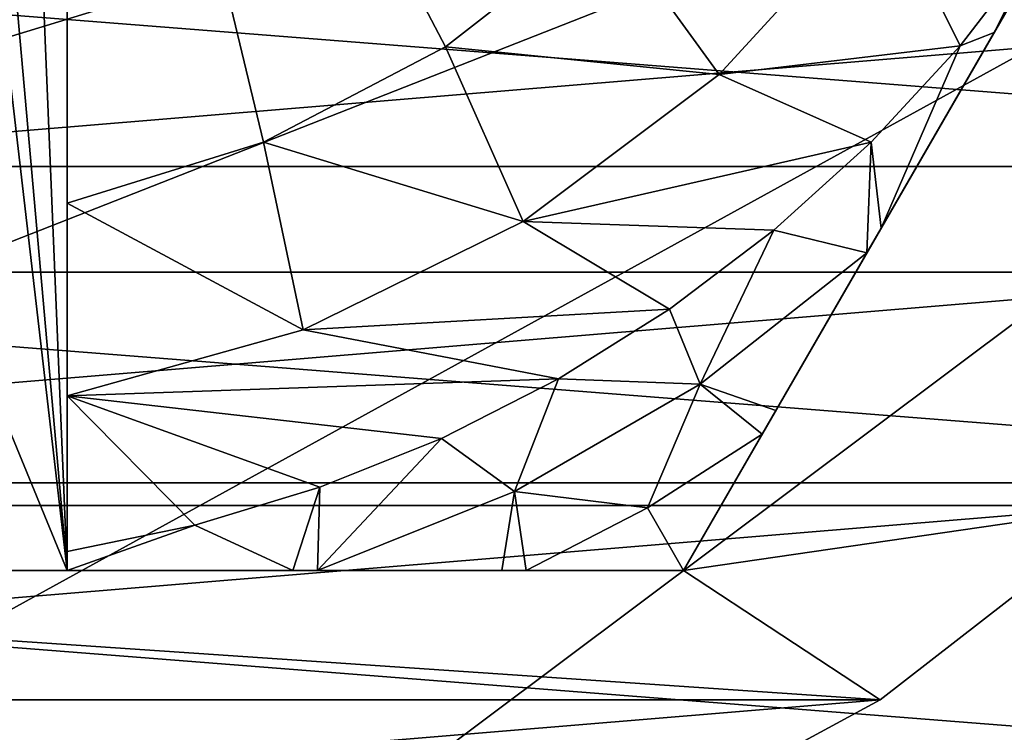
# Model space of a CAD drawing. Header units: inches. Extents: x -9.1 to 9.1, y 0 to 9.5.
# Tile 196 of 238: x 8.645 to 8.7491, y 8.6986 to 8.774. Entities that reach past the tile are written whole.
import ezdxf

# ---------------------------------------------------------------- set-up
doc = ezdxf.new("R2010")
doc.units = ezdxf.units.IN
doc.header["$LTSCALE"] = 65.185185
doc.header["$MEASUREMENT"] = 0
for name, color, linetype in [('146', 7, 'CONTINUOUS'), ('20', 7, 'CONTINUOUS'), ('253', 7, 'CONTINUOUS'), ('254', 7, 'CONTINUOUS'), ('256', 7, 'CONTINUOUS'), ('257', 7, 'CONTINUOUS'), ('258', 7, 'CONTINUOUS'), ('263', 7, 'CONTINUOUS'), ('268', 7, 'CONTINUOUS'), ('292', 7, 'CONTINUOUS'), ('432', 7, 'CONTINUOUS'), ('433', 7, 'CONTINUOUS'), ('439', 7, 'CONTINUOUS')]:
    doc.layers.add(name, color=color, linetype=linetype)

msp = doc.modelspace()

# ---------------------------------------------------------------- linework, layer by layer
at = {"layer": '146', "color": 252, "linetype": 'Continuous', "true_color": 0x969696}
for points in [[(8.40225, 8.75851, 6.282), (8.38724, 8.79475, 6.282), (8.84775, 8.75851, 6.282), (8.40225, 8.75851, 6.282)], [(8.84775, 8.75851, 6.282), (8.38724, 8.79475, 6.282), (8.86276, 8.79475, 6.282), (8.84775, 8.75851, 6.282)], [(8.42275, 8.72505, 6.282), (8.40225, 8.75851, 6.282), (8.82725, 8.72505, 6.282), (8.42275, 8.72505, 6.282)], [(8.82725, 8.72505, 6.282), (8.40225, 8.75851, 6.282), (8.84775, 8.75851, 6.282), (8.82725, 8.72505, 6.282)], [(8.44822, 8.69522, 6.282), (8.42275, 8.72505, 6.282), (8.80178, 8.69522, 6.282), (8.44822, 8.69522, 6.282)], [(8.80178, 8.69522, 6.282), (8.42275, 8.72505, 6.282), (8.82725, 8.72505, 6.282), (8.80178, 8.69522, 6.282)]]:
    msp.add_3dface(points, dxfattribs=at)
at = {"layer": '20', "color": 253, "linetype": 'Continuous', "true_color": 0xaab4c3}
for points in [[(8.39371, 8.73761, 6.5), (8.4175, 8.70317, 6.5), (8.8914, 8.84776, 6.5), (8.39371, 8.73761, 6.5)], [(8.39371, 8.73761, 6.5), (8.8914, 8.84776, 6.5), (8.64053, 8.79893, 6.5), (8.39371, 8.73761, 6.5)], [(8.4175, 8.70317, 6.5), (8.44638, 8.67288, 6.5), (8.8914, 8.84776, 6.5), (8.4175, 8.70317, 6.5)], [(8.44638, 8.67288, 6.5), (8.49099, 8.62741, 6.5), (8.8914, 8.84776, 6.5), (8.44638, 8.67288, 6.5)], [(8.49099, 8.62741, 6.5), (8.52945, 8.57664, 6.5), (8.8914, 8.84776, 6.5), (8.49099, 8.62741, 6.5)], [(8.8914, 8.84776, 6.5), (8.52945, 8.57664, 6.5), (8.8632, 8.5378, 6.5), (8.8914, 8.84776, 6.5)]]:
    msp.add_3dface(points, dxfattribs=at)
at = {"layer": '253', "color": 252, "linetype": 'Continuous', "true_color": 0x969696}
for points in [[(8.4648, 8.74732, 6.194), (8.80353, 8.77539, 6.194), (8.44647, 8.77539, 6.194), (8.4648, 8.74732, 6.194)], [(8.7852, 8.74732, 6.194), (8.80353, 8.77539, 6.194), (8.4648, 8.74732, 6.194), (8.7852, 8.74732, 6.194)], [(8.48751, 8.72265, 6.194), (8.7852, 8.74732, 6.194), (8.4648, 8.74732, 6.194), (8.48751, 8.72265, 6.194)], [(8.76249, 8.72265, 6.194), (8.7852, 8.74732, 6.194), (8.48751, 8.72265, 6.194), (8.76249, 8.72265, 6.194)], [(8.51397, 8.70206, 6.194), (8.76249, 8.72265, 6.194), (8.48751, 8.72265, 6.194), (8.51397, 8.70206, 6.194)], [(8.73603, 8.70206, 6.194), (8.76249, 8.72265, 6.194), (8.51397, 8.70206, 6.194), (8.73603, 8.70206, 6.194)], [(8.54346, 8.6861, 6.194), (8.73603, 8.70206, 6.194), (8.51397, 8.70206, 6.194), (8.54346, 8.6861, 6.194)], [(8.70654, 8.6861, 6.194), (8.73603, 8.70206, 6.194), (8.54346, 8.6861, 6.194), (8.70654, 8.6861, 6.194)]]:
    msp.add_3dface(points, dxfattribs=at)
at = {"layer": '254', "color": 252, "linetype": 'Continuous', "true_color": 0x969696}
for points in [[(8.76249, 8.72265, 6.169), (8.71521, 8.71575, 6.169), (8.80542, 8.872, 6.169), (8.76249, 8.72265, 6.169)], [(8.76249, 8.72265, 6.169), (8.73603, 8.70206, 6.169), (8.71521, 8.71575, 6.169), (8.76249, 8.72265, 6.169)], [(8.73603, 8.70206, 6.169), (8.51397, 8.70206, 6.169), (8.53479, 8.71575, 6.169), (8.73603, 8.70206, 6.169)], [(8.71521, 8.71575, 6.169), (8.73603, 8.70206, 6.169), (8.53479, 8.71575, 6.169), (8.71521, 8.71575, 6.169)], [(8.54346, 8.6861, 6.169), (8.51397, 8.70206, 6.169), (8.70654, 8.6861, 6.169), (8.54346, 8.6861, 6.169)], [(8.70654, 8.6861, 6.169), (8.51397, 8.70206, 6.169), (8.73603, 8.70206, 6.169), (8.70654, 8.6861, 6.169)]]:
    msp.add_3dface(points, dxfattribs=at)
at = {"layer": '256', "color": 252, "linetype": 'Continuous', "true_color": 0x969696}
for points in [[(8.76249, 8.72265, 6.194), (8.73603, 8.70206, 6.194), (8.76249, 8.72265, 6.169), (8.76249, 8.72265, 6.194)], [(8.73603, 8.70206, 6.194), (8.73603, 8.70206, 6.169), (8.76249, 8.72265, 6.169), (8.73603, 8.70206, 6.194)], [(8.73603, 8.70206, 6.194), (8.70654, 8.6861, 6.194), (8.73603, 8.70206, 6.169), (8.73603, 8.70206, 6.194)], [(8.70654, 8.6861, 6.194), (8.70654, 8.6861, 6.169), (8.73603, 8.70206, 6.169), (8.70654, 8.6861, 6.194)]]:
    msp.add_3dface(points, dxfattribs=at)
at = {"layer": '257', "color": 252, "linetype": 'Continuous', "true_color": 0x969696}
for points in [[(8.73651, 8.78736, 6.069), (8.74446, 8.77128, 6.069), (8.71899, 8.76824, 6.069), (8.73651, 8.78736, 6.069)], [(8.7529, 8.78225, 6.069), (8.74446, 8.77128, 6.069), (8.73651, 8.78736, 6.069), (8.7529, 8.78225, 6.069)], [(8.74446, 8.77128, 6.069), (8.73505, 8.76108, 6.069), (8.71899, 8.76824, 6.069), (8.74446, 8.77128, 6.069)], [(8.71899, 8.76824, 6.069), (8.73505, 8.76108, 6.069), (8.69824, 8.75269, 6.069), (8.71899, 8.76824, 6.069)], [(8.73505, 8.76108, 6.069), (8.72478, 8.75176, 6.069), (8.69824, 8.75269, 6.069), (8.73505, 8.76108, 6.069)], [(8.69824, 8.75269, 6.069), (8.71373, 8.74339, 6.069), (8.67498, 8.74122, 6.069), (8.69824, 8.75269, 6.069)], [(8.72478, 8.75176, 6.069), (8.71373, 8.74339, 6.069), (8.69824, 8.75269, 6.069), (8.72478, 8.75176, 6.069)], [(8.71373, 8.74339, 6.069), (8.70199, 8.73603, 6.069), (8.67498, 8.74122, 6.069), (8.71373, 8.74339, 6.069)], [(8.67498, 8.74122, 6.069), (8.70199, 8.73603, 6.069), (8.65, 8.73425, 6.069), (8.67498, 8.74122, 6.069)], [(8.70199, 8.73603, 6.069), (8.68962, 8.72974, 6.069), (8.65, 8.73425, 6.069), (8.70199, 8.73603, 6.069)], [(8.6635, 8.72057, 6.069), (8.65, 8.71776, 6.069), (8.65, 8.73425, 6.069), (8.6635, 8.72057, 6.069)], [(8.67675, 8.72457, 6.069), (8.6635, 8.72057, 6.069), (8.65, 8.73425, 6.069), (8.67675, 8.72457, 6.069)], [(8.68962, 8.72974, 6.069), (8.67675, 8.72457, 6.069), (8.65, 8.73425, 6.069), (8.68962, 8.72974, 6.069)]]:
    msp.add_3dface(points, dxfattribs=at)
at = {"layer": '258', "color": 252, "linetype": 'Continuous', "true_color": 0x969696}
for points in [[(8.71521, 8.71575, 6.169), (8.53479, 8.71575, 6.169), (8.65, 8.71575, 6.129), (8.71521, 8.71575, 6.169)], [(8.65, 8.71575, 6.129), (8.53479, 8.71575, 6.169), (8.6, 8.71575, 6.129), (8.65, 8.71575, 6.129)], [(8.71521, 8.71575, 6.07523), (8.71521, 8.71575, 6.169), (8.65, 8.71575, 6.129), (8.71521, 8.71575, 6.07523)], [(8.69858, 8.71575, 6.07179), (8.71521, 8.71575, 6.07523), (8.65, 8.71575, 6.129), (8.69858, 8.71575, 6.07179)], [(8.69599, 8.71575, 6.07142), (8.69858, 8.71575, 6.07179), (8.65, 8.71575, 6.129), (8.69599, 8.71575, 6.07142)], [(8.67648, 8.71575, 6.06969), (8.69599, 8.71575, 6.07142), (8.65, 8.71575, 6.129), (8.67648, 8.71575, 6.06969)], [(8.6739, 8.71575, 6.06956), (8.67648, 8.71575, 6.06969), (8.65, 8.71575, 6.129), (8.6739, 8.71575, 6.06956)], [(8.65, 8.71575, 6.06904), (8.6739, 8.71575, 6.06956), (8.65, 8.71575, 6.129), (8.65, 8.71575, 6.06904)]]:
    msp.add_3dface(points, dxfattribs=at)
at = {"layer": '263', "color": 252, "linetype": 'Continuous', "true_color": 0x969696}
for points in [[(8.80542, 8.872, 6.169), (8.71521, 8.71575, 6.169), (8.80542, 8.872, 6.07523), (8.80542, 8.872, 6.169)], [(8.80542, 8.872, 6.07523), (8.71521, 8.71575, 6.169), (8.79777, 8.85875, 6.07199), (8.80542, 8.872, 6.07523)], [(8.79777, 8.85875, 6.07199), (8.71521, 8.71575, 6.169), (8.79713, 8.85763, 6.07179), (8.79777, 8.85875, 6.07199)], [(8.79713, 8.85763, 6.07179), (8.71521, 8.71575, 6.169), (8.78916, 8.84383, 6.07007), (8.79713, 8.85763, 6.07179)], [(8.78916, 8.84383, 6.07007), (8.71521, 8.71575, 6.169), (8.78592, 8.83822, 6.06967), (8.78916, 8.84383, 6.07007)], [(8.78592, 8.83822, 6.06967), (8.71521, 8.71575, 6.169), (8.77985, 8.82771, 6.06923), (8.78592, 8.83822, 6.06967)], [(8.77985, 8.82771, 6.06923), (8.71521, 8.71575, 6.169), (8.77015, 8.81091, 6.06902), (8.77985, 8.82771, 6.06923)], [(8.71521, 8.71575, 6.169), (8.76032, 8.79387, 6.069), (8.77015, 8.81091, 6.06902), (8.71521, 8.71575, 6.169)], [(8.76032, 8.79387, 6.069), (8.71521, 8.71575, 6.169), (8.75418, 8.78325, 6.069), (8.76032, 8.79387, 6.069)], [(8.75418, 8.78325, 6.069), (8.71521, 8.71575, 6.169), (8.74808, 8.77268, 6.06904), (8.75418, 8.78325, 6.069)], [(8.74808, 8.77268, 6.06904), (8.71521, 8.71575, 6.169), (8.73613, 8.75198, 6.06954), (8.74808, 8.77268, 6.06904)], [(8.73613, 8.75198, 6.06954), (8.71521, 8.71575, 6.169), (8.73461, 8.74935, 6.06968), (8.73613, 8.75198, 6.06954)], [(8.73461, 8.74935, 6.06968), (8.71521, 8.71575, 6.169), (8.72499, 8.73269, 6.07138), (8.73461, 8.74935, 6.06968)], [(8.72499, 8.73269, 6.07138), (8.71521, 8.71575, 6.169), (8.72354, 8.73018, 6.07178), (8.72499, 8.73269, 6.07138)], [(8.71521, 8.71575, 6.169), (8.71521, 8.71575, 6.07523), (8.72354, 8.73018, 6.07178), (8.71521, 8.71575, 6.169)]]:
    msp.add_3dface(points, dxfattribs=at)
at = {"layer": '268', "color": 252, "linetype": 'Continuous', "true_color": 0x969696}
for points in [[(8.65, 8.75463, 6.089), (8.65, 8.84739, 6.089), (8.67077, 8.76107, 6.089), (8.65, 8.75463, 6.089)], [(8.67077, 8.76107, 6.089), (8.65, 8.84739, 6.089), (8.69004, 8.77115, 6.089), (8.67077, 8.76107, 6.089)], [(8.69004, 8.77115, 6.089), (8.65, 8.84739, 6.089), (8.70717, 8.78454, 6.089), (8.69004, 8.77115, 6.089)]]:
    msp.add_3dface(points, dxfattribs=at)
at = {"layer": '292', "color": 252, "linetype": 'Continuous', "true_color": 0x969696}
for points in [[(8.73651, 8.78736, 6.069), (8.71899, 8.76824, 6.069), (8.70717, 8.78454, 6.089), (8.73651, 8.78736, 6.069)], [(8.71899, 8.76824, 6.069), (8.69004, 8.77115, 6.089), (8.70717, 8.78454, 6.089), (8.71899, 8.76824, 6.069)], [(8.69824, 8.75269, 6.069), (8.67077, 8.76107, 6.089), (8.69004, 8.77115, 6.089), (8.69824, 8.75269, 6.069)], [(8.71899, 8.76824, 6.069), (8.69824, 8.75269, 6.069), (8.69004, 8.77115, 6.089), (8.71899, 8.76824, 6.069)], [(8.67498, 8.74122, 6.069), (8.65, 8.75463, 6.089), (8.67077, 8.76107, 6.089), (8.67498, 8.74122, 6.069)], [(8.69824, 8.75269, 6.069), (8.67498, 8.74122, 6.069), (8.67077, 8.76107, 6.089), (8.69824, 8.75269, 6.069)], [(8.67498, 8.74122, 6.069), (8.65, 8.73425, 6.069), (8.65, 8.75463, 6.089), (8.67498, 8.74122, 6.069)], [(8.65, 8.75463, 6.089), (8.65, 8.73425, 6.069), (8.65, 8.74479, 6.07935), (8.65, 8.75463, 6.089)]]:
    msp.add_3dface(points, dxfattribs=at)
at = {"layer": '432', "color": 252, "linetype": 'Continuous', "true_color": 0x969696}
for points in [[(8.65, 8.71575, 6.129), (8.64433, 8.85267, 6.129), (8.65, 8.85502, 6.129), (8.65, 8.71575, 6.129)], [(8.65, 8.71575, 6.129), (8.63896, 8.83972, 6.129), (8.64433, 8.85267, 6.129), (8.65, 8.71575, 6.129)], [(8.65, 8.71575, 6.129), (8.63896, 8.81054, 6.129), (8.63896, 8.83972, 6.129), (8.65, 8.71575, 6.129)], [(8.65, 8.71575, 6.129), (8.6, 8.71575, 6.129), (8.61104, 8.81054, 6.129), (8.65, 8.71575, 6.129)], [(8.63896, 8.81054, 6.129), (8.65, 8.71575, 6.129), (8.61104, 8.81054, 6.129), (8.63896, 8.81054, 6.129)]]:
    msp.add_3dface(points, dxfattribs=at)
at = {"layer": '433', "color": 252, "linetype": 'Continuous', "true_color": 0x969696}
for points in [[(8.65, 8.75463, 6.089), (8.65, 8.71575, 6.129), (8.65, 8.85502, 6.129), (8.65, 8.75463, 6.089)], [(8.65, 8.84739, 6.089), (8.65, 8.75463, 6.089), (8.65, 8.85502, 6.129), (8.65, 8.84739, 6.089)], [(8.65, 8.71776, 6.069), (8.65, 8.75463, 6.089), (8.65, 8.74479, 6.07935), (8.65, 8.71776, 6.069)], [(8.65, 8.75463, 6.089), (8.65, 8.71776, 6.069), (8.65, 8.71676, 6.06901), (8.65, 8.75463, 6.089)], [(8.65, 8.71575, 6.06904), (8.65, 8.71575, 6.129), (8.65, 8.75463, 6.089), (8.65, 8.71575, 6.06904)], [(8.65, 8.71575, 6.06904), (8.65, 8.75463, 6.089), (8.65, 8.71676, 6.06901), (8.65, 8.71575, 6.06904)], [(8.65, 8.73425, 6.069), (8.65, 8.71776, 6.069), (8.65, 8.74479, 6.07935), (8.65, 8.73425, 6.069)]]:
    msp.add_3dface(points, dxfattribs=at)
at = {"layer": '439', "color": 252, "linetype": 'Continuous', "true_color": 0x969696}
for points in [[(8.7529, 8.78225, 6.069), (8.75418, 8.78325, 6.069), (8.74808, 8.77268, 6.06904), (8.7529, 8.78225, 6.069)], [(8.74446, 8.77128, 6.069), (8.7529, 8.78225, 6.069), (8.74808, 8.77268, 6.06904), (8.74446, 8.77128, 6.069)], [(8.74446, 8.77128, 6.069), (8.74808, 8.77268, 6.06904), (8.73613, 8.75198, 6.06954), (8.74446, 8.77128, 6.069)], [(8.73505, 8.76108, 6.069), (8.74446, 8.77128, 6.069), (8.73613, 8.75198, 6.06954), (8.73505, 8.76108, 6.069)], [(8.72478, 8.75176, 6.069), (8.73505, 8.76108, 6.069), (8.73461, 8.74935, 6.06968), (8.72478, 8.75176, 6.069)], [(8.73505, 8.76108, 6.069), (8.73613, 8.75198, 6.06954), (8.73461, 8.74935, 6.06968), (8.73505, 8.76108, 6.069)], [(8.71373, 8.74339, 6.069), (8.72478, 8.75176, 6.069), (8.71697, 8.73547, 6.06971), (8.71373, 8.74339, 6.069)], [(8.72478, 8.75176, 6.069), (8.73461, 8.74935, 6.06968), (8.71697, 8.73547, 6.06971), (8.72478, 8.75176, 6.069)], [(8.73461, 8.74935, 6.06968), (8.72499, 8.73269, 6.07138), (8.71697, 8.73547, 6.06971), (8.73461, 8.74935, 6.06968)], [(8.70199, 8.73603, 6.069), (8.71373, 8.74339, 6.069), (8.71697, 8.73547, 6.06971), (8.70199, 8.73603, 6.069)], [(8.68962, 8.72974, 6.069), (8.70199, 8.73603, 6.069), (8.69733, 8.72412, 6.06971), (8.68962, 8.72974, 6.069)], [(8.69733, 8.72412, 6.06971), (8.70199, 8.73603, 6.069), (8.71697, 8.73547, 6.06971), (8.69733, 8.72412, 6.06971)], [(8.69733, 8.72412, 6.06971), (8.71697, 8.73547, 6.06971), (8.7114, 8.7224, 6.07181), (8.69733, 8.72412, 6.06971)], [(8.71697, 8.73547, 6.06971), (8.72354, 8.73018, 6.07178), (8.7114, 8.7224, 6.07181), (8.71697, 8.73547, 6.06971)], [(8.72499, 8.73269, 6.07138), (8.72354, 8.73018, 6.07178), (8.71697, 8.73547, 6.06971), (8.72499, 8.73269, 6.07138)], [(8.67675, 8.72457, 6.069), (8.68962, 8.72974, 6.069), (8.67648, 8.71575, 6.06969), (8.67675, 8.72457, 6.069)], [(8.67648, 8.71575, 6.06969), (8.68962, 8.72974, 6.069), (8.69733, 8.72412, 6.06971), (8.67648, 8.71575, 6.06969)], [(8.72354, 8.73018, 6.07178), (8.71521, 8.71575, 6.07523), (8.7114, 8.7224, 6.07181), (8.72354, 8.73018, 6.07178)], [(8.6635, 8.72057, 6.069), (8.67675, 8.72457, 6.069), (8.6739, 8.71575, 6.06956), (8.6635, 8.72057, 6.069)], [(8.67675, 8.72457, 6.069), (8.67648, 8.71575, 6.06969), (8.6739, 8.71575, 6.06956), (8.67675, 8.72457, 6.069)], [(8.69599, 8.71575, 6.07142), (8.67648, 8.71575, 6.06969), (8.69733, 8.72412, 6.06971), (8.69599, 8.71575, 6.07142)], [(8.69858, 8.71575, 6.07179), (8.69599, 8.71575, 6.07142), (8.69733, 8.72412, 6.06971), (8.69858, 8.71575, 6.07179)], [(8.69858, 8.71575, 6.07179), (8.69733, 8.72412, 6.06971), (8.7114, 8.7224, 6.07181), (8.69858, 8.71575, 6.07179)], [(8.71521, 8.71575, 6.07523), (8.69858, 8.71575, 6.07179), (8.7114, 8.7224, 6.07181), (8.71521, 8.71575, 6.07523)], [(8.65, 8.71776, 6.069), (8.6635, 8.72057, 6.069), (8.65, 8.71575, 6.06904), (8.65, 8.71776, 6.069)], [(8.6635, 8.72057, 6.069), (8.6739, 8.71575, 6.06956), (8.65, 8.71575, 6.06904), (8.6635, 8.72057, 6.069)], [(8.65, 8.71776, 6.069), (8.65, 8.71575, 6.06904), (8.65, 8.71676, 6.06901), (8.65, 8.71776, 6.069)]]:
    msp.add_3dface(points, dxfattribs=at)

doc.saveas('drawing.dxf')
